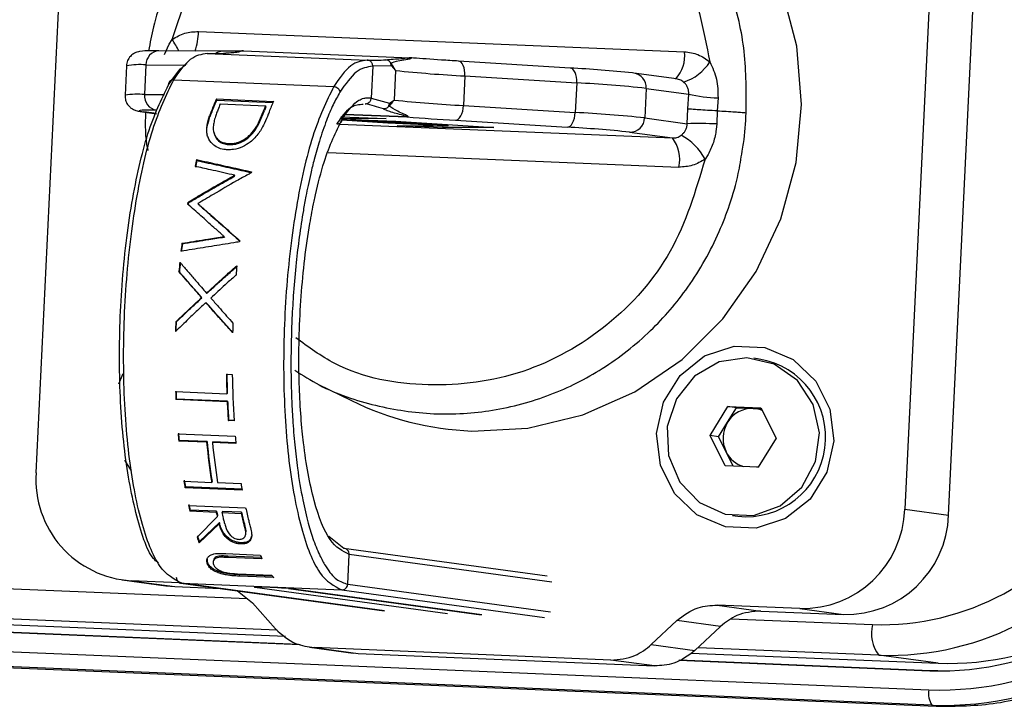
# Model space of a CAD drawing. Header units: millimetres. Extents: x 9 to 583, y 10 to 410.
# Tile 22 of 107: x 227.56 to 234.2, y 82.76 to 87.39. Entities that reach past the tile are written whole.
import ezdxf

# ---------------------------------------------------------------- set-up
doc = ezdxf.new("R2010")
doc.units = ezdxf.units.MM

msp = doc.modelspace()

# ---------------------------------------------------------------- linework, layer by layer
at = {"color": 7, "linetype": 'Continuous', "lineweight": 25}
for p, q in [((227.6661, 84.3352), (227.9399, 90.0069)), ((233.7984, 89.7626), (233.5246, 84.0909)), ((233.8193, 84.0508), (234.0912, 89.6848)), ((228.5631, 87.2284), (228.5834, 87.259)), ((228.7621, 87.3127), (232.0383, 87.1761)), ((228.9247, 87.1794), (228.4944, 87.1821)), ((228.8202, 87.1651), (229.8994, 87.1201)), ((229.0409, 87.1812), (229.0395, 87.181)), ((229.0646, 87.1825), (230.1854, 87.1358)), ((230.0246, 87.1217), (230.0366, 87.1232)), ((230.1679, 87.1331), (230.1529, 87.132)), ((228.2756, 87.082), (228.2659, 86.8823)), ((228.407, 87.0875), (228.3974, 86.8878)), ((229.9361, 87.0785), (229.9257, 86.8638)), ((230.0617, 87.0801), (229.9361, 87.0785)), ((230.0595, 87.0975), (230.0705, 87.0823)), ((230.0617, 87.0801), (230.0898, 87.0501)), ((230.5147, 87.1131), (230.5133, 87.1132)), ((231.2681, 87.0665), (230.5147, 87.1131)), ((231.2681, 87.0665), (231.2667, 87.0665)), ((230.0898, 87.0501), (230.0802, 86.8504)), ((230.558, 87.013), (230.5484, 86.8133)), ((230.558, 87.013), (231.3115, 86.9664)), ((231.6968, 87.0324), (231.6882, 87.0332)), ((231.9854, 86.9931), (231.6968, 87.0324)), ((228.594, 86.9869), (229.6732, 86.9419)), ((231.3115, 86.9664), (231.3018, 86.7666)), ((231.7797, 86.9293), (231.7701, 86.7296)), ((231.7797, 86.9293), (232.067, 86.8902)), ((228.882, 86.8578), (229.2674, 86.8417)), ((228.882, 86.8578), (228.8831, 86.8494)), ((229.9257, 86.8638), (230.0496, 86.8283)), ((232.0607, 86.7906), (232.067, 86.8902)), ((232.2647, 86.8653), (232.2597, 86.7774)), ((228.8831, 86.8494), (229.2638, 86.8336)), ((228.908, 86.8251), (229.2144, 86.8123)), ((229.2156, 86.8041), (229.2144, 86.8123)), ((230.0457, 86.811), (230.058, 86.8234)), ((230.0496, 86.8283), (230.0802, 86.8504)), ((230.5484, 86.8133), (231.3018, 86.7666)), ((232.0573, 86.6905), (232.0607, 86.7906)), ((228.3841, 86.7711), (228.4774, 86.7584)), ((228.3841, 86.7711), (228.3927, 86.7704)), ((228.8363, 86.7444), (228.8376, 86.7366)), ((229.2052, 86.7788), (229.2039, 86.7869)), ((229.7214, 86.7376), (230.0278, 86.7248)), ((230.0278, 86.7248), (229.7289, 86.7244)), ((230.167, 86.7364), (229.7496, 86.7538)), ((231.7701, 86.7296), (232.0573, 86.6905)), ((232.2597, 86.7774), (232.2562, 86.6893)), ((229.1507, 86.6591), (229.1492, 86.6665)), ((230.0371, 86.6947), (229.7287, 86.7145)), ((229.7297, 86.7213), (230.3435, 86.6819)), ((229.7852, 86.7201), (230.0916, 86.7073)), ((230.4456, 86.6777), (229.7852, 86.7201)), ((230.0374, 86.7016), (230.0371, 86.6947)), ((230.3435, 86.6819), (230.0371, 86.6947)), ((230.0916, 86.7073), (230.7521, 86.6649)), ((230.1009, 86.6772), (230.4456, 86.6777)), ((230.4073, 86.6644), (230.1009, 86.6772)), ((230.408, 86.6776), (230.4073, 86.6644)), ((230.7521, 86.6649), (230.4073, 86.6644)), ((230.446, 86.6845), (230.4456, 86.6777)), ((230.4941, 86.7137), (231.2475, 86.6671)), ((232.2562, 86.6893), (232.253, 86.6526)), ((231.6689, 86.6337), (231.9573, 86.5945)), ((228.9684, 86.5501), (228.9667, 86.5568)), ((232.1975, 86.4827), (232.1778, 86.452)), ((228.7485, 86.4485), (228.7503, 86.4424)), ((229.0069, 86.3374), (229.0049, 86.343)), ((228.7575, 86.1516), (228.7597, 86.1471)), ((228.9337, 85.9294), (228.9361, 85.9262)), ((228.6493, 85.8843), (228.6517, 85.8814)), ((228.6294, 85.6937), (228.6319, 85.6918)), ((228.8152, 85.5482), (228.8178, 85.5471)), ((228.7819, 85.5174), (228.7845, 85.5165)), ((228.8111, 85.4839), (228.8137, 85.4832)), ((232.5418, 85.1031), (232.5058, 85.108)), ((228.9495, 85.0012), (228.9891, 84.9996)), ((229.5661, 84.933), (229.7922, 84.8228)), ((228.6068, 84.8836), (228.9527, 84.8691)), ((228.9548, 84.8155), (228.6089, 84.8299)), ((228.9574, 84.8185), (228.6115, 84.8329)), ((228.9548, 84.8155), (228.9574, 84.8185)), ((232.2112, 84.5872), (232.3321, 84.7823)), ((232.3295, 84.6768), (232.3899, 84.7744)), ((232.3321, 84.7823), (232.5546, 84.773)), ((232.3899, 84.7744), (232.3321, 84.7823)), ((232.3899, 84.7744), (232.5012, 84.7697)), ((232.5012, 84.7697), (232.5574, 84.7674)), ((232.5546, 84.773), (232.6562, 84.5686)), ((229.0013, 84.6859), (228.9618, 84.6875)), ((229.001, 84.6897), (228.9644, 84.6912)), ((232.269, 84.5793), (232.3295, 84.6768)), ((228.6237, 84.5994), (229.0091, 84.5833)), ((228.6308, 84.5537), (228.6282, 84.5492)), ((228.816, 84.5414), (228.6282, 84.5492)), ((228.8185, 84.5459), (228.6308, 84.5537)), ((228.816, 84.5414), (228.8185, 84.5459)), ((229.0137, 84.5331), (228.8555, 84.5397)), ((229.0132, 84.5378), (228.8581, 84.5442)), ((232.3128, 84.3828), (232.2112, 84.5872)), ((232.269, 84.5793), (232.2112, 84.5872)), ((232.3199, 84.4771), (232.269, 84.5793)), ((232.6562, 84.5686), (232.5353, 84.3736)), ((232.3679, 84.3805), (232.3199, 84.4771)), ((232.5353, 84.3736), (232.3128, 84.3828)), ((228.6627, 84.2791), (228.8505, 84.2712)), ((228.89, 84.2696), (229.0481, 84.263)), ((229.0556, 84.2191), (228.6702, 84.2351)), ((229.0545, 84.2255), (228.6725, 84.2414)), ((228.6936, 84.1158), (229.079, 84.0997)), ((228.8805, 84.0689), (228.7026, 84.0763)), ((228.8826, 84.0761), (228.7047, 84.0835)), ((228.8805, 84.0689), (228.8826, 84.0761)), ((228.9221, 84.0745), (228.92, 84.0673)), ((228.92, 84.0673), (229.0485, 84.0619)), ((229.0506, 84.0691), (228.9221, 84.0745)), ((229.0485, 84.0619), (229.0506, 84.0691)), ((233.5246, 84.0909), (233.8193, 84.0508)), ((228.7517, 83.9017), (228.888, 84.0378)), ((232.3616, 84.0478), (232.3977, 84.0429)), ((228.9, 83.992), (228.7654, 83.8629)), ((228.902, 83.9996), (228.7671, 83.8713)), ((228.9, 83.992), (228.902, 83.9996)), ((229.0704, 83.9912), (229.0684, 83.9836)), ((229.7404, 83.8255), (229.6408, 83.9051)), ((229.0479, 83.8639), (229.0461, 83.8555)), ((231.1119, 83.6392), (229.7408, 83.8256)), ((228.9092, 83.7745), (228.9077, 83.7656)), ((228.9445, 83.7909), (229.1773, 83.7812)), ((228.9599, 83.7735), (228.9584, 83.7646)), ((229.1893, 83.7549), (228.9584, 83.7646)), ((229.185, 83.7641), (228.9599, 83.7735)), ((229.7674, 83.5842), (229.777, 83.784)), ((228.829, 83.7181), (228.8276, 83.7089)), ((228.2463, 83.6134), (228.5409, 83.5734)), ((228.6337, 83.5944), (228.3069, 83.6081)), ((228.3069, 83.6081), (228.6015, 83.568)), ((229.0244, 83.6548), (229.2554, 83.6452)), ((229.0372, 83.6482), (229.0361, 83.6386)), ((229.2689, 83.6289), (229.0361, 83.6386)), ((229.2604, 83.6389), (229.0372, 83.6482)), ((228.5409, 83.5734), (228.6015, 83.568)), ((228.6015, 83.568), (228.9096, 83.5551)), ((228.6424, 83.5915), (230.0122, 83.4052)), ((228.6477, 83.5909), (229.7269, 83.5459)), ((229.0242, 83.5396), (229.1251, 83.459)), ((229.3679, 83.5546), (230.6675, 83.3779)), ((229.3679, 83.5546), (229.3714, 83.5543)), ((220.3463, 83.4278), (233.6872, 82.8715)), ((229.2809, 83.2822), (229.1251, 83.459)), ((232.8164, 83.42), (232.2598, 83.4432)), ((232.2598, 83.4432), (232.5545, 83.4032)), ((232.5545, 83.4032), (233.111, 83.3799)), ((232.8164, 83.42), (233.111, 83.3799)), ((225.352, 83.3486), (229.4463, 83.1779)), ((225.3551, 83.3505), (229.4352, 83.1804)), ((225.4335, 83.3973), (229.3474, 83.2341)), ((231.9871, 83.3396), (231.8149, 83.1765)), ((232.2818, 83.2996), (231.9871, 83.3396)), ((233.7078, 82.7683), (220.3668, 83.3246)), ((220.3956, 83.3168), (233.7365, 82.7605)), ((232.1095, 83.1364), (232.2818, 83.2996)), ((229.5087, 83.1593), (229.8033, 83.1192)), ((231.5421, 83.0729), (229.5426, 83.1563)), ((229.5426, 83.1563), (229.8373, 83.1162)), ((231.8149, 83.1765), (232.1095, 83.1364)), ((229.8373, 83.1162), (231.8367, 83.0329)), ((231.8367, 83.0329), (231.5421, 83.0729)), ((232.0006, 83.0714), (233.6934, 83.0008)), ((232.0038, 83.0733), (233.7464, 83.0006)), ((232.0821, 83.12), (233.7488, 83.0505)), ((233.7488, 83.0505), (233.3489, 83.1049)), ((233.7464, 83.0006), (233.6934, 83.0008)), ((233.7464, 83.0006), (233.8196, 82.999)), ((233.7365, 82.7605), (233.7078, 82.7683))]:
    msp.add_line(p, q, dxfattribs=at)
at = {"color": 8, "linetype": 'Continuous', "lineweight": 25}
for p, q in [((228.5316, 87.1583), (228.5631, 87.2284)), ((228.407, 87.0875), (228.6753, 87.0858)), ((228.3974, 86.8878), (228.5312, 86.8869)), ((228.4776, 86.7588), (228.3927, 86.7704)), ((229.7498, 86.754), (230.1662, 86.7366)), ((229.7156, 86.688), (231.9573, 86.5945)), ((229.6356, 86.4967), (232.0007, 86.3981)), ((231.145, 83.5979), (229.777, 83.784)), ((225.702, 83.6289), (229.0893, 83.4876)), ((230.0157, 83.4049), (228.6477, 83.5909)), ((229.1401, 83.5639), (230.4397, 83.3872)), ((230.6709, 83.3776), (229.3714, 83.5543)), ((229.7269, 83.5459), (231.0949, 83.3599)), ((229.7674, 83.5842), (231.1354, 83.3982)), ((229.2921, 83.2741), (225.4813, 83.433)), ((232.3507, 83.3516), (233.306, 83.3118)), ((233.3489, 83.1049), (232.1299, 83.1558))]:
    msp.add_line(p, q, dxfattribs=at)
at = {"color": 7, "linetype": 'Continuous', "lineweight": 25, "flags": 128}
for points in [[(230.6034, 84.6176), (230.983, 84.6371), (231.3538, 84.7264), (231.7039, 84.8828), (232.022, 85.1011), (232.2979, 85.3744), (232.5228, 85.6938), (232.6894, 86.0491), (232.7923, 86.429), (232.8283, 86.821), (232.7962, 87.2128), (232.697, 87.5916), (232.5339, 87.9454), (232.3122, 88.2627), (232.0389, 88.5333), (231.7229, 88.7485), (231.3744, 88.9015), (231.0044, 88.9873), (230.625, 89.0031), (230.3564, 88.9715)], [(230.4941, 86.7137), (230.5038, 86.7156), (230.5134, 86.7212), (230.5224, 86.7304), (230.5305, 86.7428), (230.5374, 86.7579), (230.5428, 86.7751), (230.5465, 86.7938), (230.5484, 86.8133)], [(231.2475, 86.6671), (231.2572, 86.669), (231.2668, 86.6746), (231.2758, 86.6838), (231.2839, 86.6961), (231.2908, 86.7112), (231.2962, 86.7285), (231.2999, 86.7472), (231.3018, 86.7666)], [(228.6893, 86.1597), (228.6905, 86.1572), (228.6915, 86.1552)], [(228.6079, 85.3535), (228.6093, 85.3535), (228.6105, 85.3535)], [(233.0448, 84.5511), (232.9985, 84.3409), (232.8858, 84.159), (232.7202, 84.0274), (232.5217, 83.962), (232.3142, 83.9707), (232.1228, 84.0523), (231.9705, 84.1972), (231.8758, 84.3877), (231.85, 84.601), (231.8962, 84.8112), (232.0089, 84.9931), (232.1745, 85.1247), (232.3731, 85.1901), (232.5805, 85.1814), (232.772, 85.0997), (232.9242, 84.9549), (233.019, 84.7644), (233.0448, 84.5511)], [(232.4595, 85.1121), (232.2715, 85.0838), (232.1055, 84.9872), (231.9837, 84.8353), (231.9228, 84.6486), (231.9308, 84.4524), (232.0068, 84.2731), (232.1404, 84.135), (232.3136, 84.0567), (232.5031, 84.0488), (232.6832, 84.1124), (232.8295, 84.2388), (232.9225, 84.411), (232.9494, 84.6058), (232.9067, 84.7968), (232.8001, 84.9582), (232.644, 85.0683), (232.4595, 85.1121)], [(228.224, 84.9358), (228.2346, 84.9639), (228.2535, 85.006)], [(228.9527, 84.8691), (228.9542, 84.8706), (228.9553, 84.8718)], [(228.6089, 84.8299), (228.6103, 84.8316), (228.6115, 84.8329)], [(228.9618, 84.6875), (228.9632, 84.6896), (228.9644, 84.6912)], [(228.8555, 84.5397), (228.857, 84.5422), (228.8581, 84.5442)], [(228.3091, 84.3496), (228.3089, 84.3499), (228.2639, 84.4207)], [(232.5269, 84.3739), (232.5321, 84.375), (232.537, 84.3762)], [(228.8505, 84.2712), (228.8518, 84.2746), (228.8528, 84.2773)], [(228.6702, 84.2351), (228.6714, 84.2387), (228.6725, 84.2414)], [(228.7047, 84.0835), (228.7035, 84.0795), (228.7026, 84.0763)], [(228.888, 84.0378), (228.8892, 84.0419), (228.8901, 84.0451)], [(228.7654, 83.8629), (228.7664, 83.8676), (228.7671, 83.8713)]]:
    msp.add_lwpolyline(points, dxfattribs=at)
at = {"color": 8, "linetype": 'Continuous', "lineweight": 25, "flags": 128}
for points in [[(230.558, 87.013), (230.558, 87.0325), (230.5561, 87.0512), (230.5524, 87.0685), (230.5469, 87.0837), (230.54, 87.0962), (230.5319, 87.1054), (230.5229, 87.1112), (230.5147, 87.1131)], [(231.3115, 86.9664), (231.3115, 86.9858), (231.3095, 87.0046), (231.3058, 87.0219), (231.3004, 87.0371), (231.2935, 87.0495), (231.2853, 87.0588), (231.2763, 87.0645), (231.2681, 87.0665)], [(228.3813, 86.7811), (228.3681, 86.7799), (228.3614, 86.7781), (228.3632, 86.7759), (228.3737, 86.7733), (228.3927, 86.7704)], [(229.1401, 83.5639), (229.1368, 83.5652), (229.1516, 83.5656), (229.1673, 83.5653)], [(229.1401, 83.5639), (229.1477, 83.5644), (229.1495, 83.5647)]]:
    msp.add_lwpolyline(points, dxfattribs=at)
at = {"color": 8, "linetype": 'Continuous', "lineweight": 25}
for centre, radius, start, end in [((227.899, 86.8044), 0.8216, 27.29822, 33.5909), ((228.226, 87.3371), 0.5367, 343.03953, 357.38925), ((228.5002, 87.0891), 0.0932, 93.56816, 181.00169), ((228.9248, 87.1002), 0.0792, 90.09081, 125.77695), ((231.8181, 87.1461), 0.2222, 316.75705, 7.7496), ((228.3622, 86.5848), 0.5046, 84.90216, 99.88562), ((231.6822, 86.9357), 0.0978, 356.21465, 81.37427), ((228.3526, 86.3851), 0.5046, 84.90216, 99.88562)]:
    msp.add_arc(centre, radius, start, end, dxfattribs=at)
at = {"color": 7, "linetype": 'Continuous', "lineweight": 25}
for centre, radius, start, end in [((228.8647, 88.5692), 1.4048, 268.1849, 273.28931), ((229.0651, 87.1797), 0.00282, 82.28117, 98.96931), ((229.9439, 88.5242), 1.4048, 268.18489, 273.28931), ((230.8572, 79.2138), 7.8634, 83.9339, 87.01449), ((231.9302, 87.2863), 0.3314, 288.0902, 327.40935), ((231.0131, 95.7382), 8.7371, 263.9339, 267.01449), ((230.8564, 78.2411), 8.7371, 83.9339, 87.01449), ((228.4925, 86.8773), 0.0956, 173.69678, 262.10382), ((230.4484, 86.1604), 1.7146, 156.00033, 160.0884), ((232.2967, 87.9163), 1.0515, 257.381, 268.25573), ((230.4407, 86.1559), 1.705, 156.00034, 160.0884), ((230.4754, 86.1655), 1.7005, 157.17976, 158.70219), ((230.7416, 86.1693), 1.6571, 157.16922, 158.11802), ((230.7343, 86.1647), 1.6479, 157.16925, 158.118), ((230.7371, 86.1852), 1.6097, 155.92849, 158.70664), ((229.5294, 85.3532), 1.5147, 71.55991, 76.4145), ((231.0035, 95.5385), 8.7371, 263.9339, 267.01449), ((228.4513, 85.3146), 1.4682, 88.90521, 92.73212), ((230.1674, 86.7394), 0.00304, 246.14975, 262.03749), ((231.6685, 106.073), 19.3948, 265.55972, 266.52825), ((230.8468, 78.0414), 8.7371, 83.9339, 87.01449), ((231.6711, 86.7327), 0.099, 268.71742, 358.17756), ((230.8379, 78.8144), 7.8634, 83.9339, 87.01449), ((232.1413, 84.2282), 2.4637, 87.32774, 91.95356), ((231.7703, 86.4502), 0.2362, 347.26358, 37.66149), ((231.8281, 86.2612), 0.3984, 28.62449, 61.89002), ((232.4101, 85.56), 3.7679, 166.36046, 167.06546), ((232.3915, 85.5589), 3.7468, 166.36046, 167.06546), ((233.0122, 85.4942), 3.9902, 167.37755, 167.47399), ((233.6774, 85.3038), 5.061, 170.26355, 170.39315), ((233.6503, 85.3044), 5.0313, 170.26353, 170.39317), ((234.694, 85.1577), 6.0882, 173.14568, 173.65652), ((234.6626, 85.1588), 6.0541, 173.14568, 173.65652), ((234.8884, 85.1649), 5.8958, 172.82448, 172.89999), ((235.007, 85.1247), 6.4029, 174.33481, 174.90231), ((234.9736, 85.1261), 6.3668, 174.33479, 174.90232), ((235.4063, 85.1074), 6.4169, 174.40539, 174.97212), ((235.3476, 85.0984), 6.7446, 177.83249, 178.38066), ((235.3125, 85.0999), 6.7068, 177.83249, 178.38066), ((235.7338, 85.0823), 6.7453, 177.76463, 178.31281), ((232.4556, 84.5749), 0.5352, 263.78386, 80.72864), ((235.1621, 85.0831), 6.2132, 180.75529, 181.97373), ((235.1301, 85.0846), 6.1784, 180.7553, 181.97373), ((234.9386, 85.0748), 5.95, 180.72426, 183.74768), ((234.5703, 85.0895), 5.9671, 181.97833, 182.4937), ((234.5397, 85.0911), 5.9339, 181.97835, 182.49369), ((234.6217, 85.0616), 5.6723, 182.48698, 183.78166), ((234.5927, 85.0632), 5.6406, 182.48699, 183.78166), ((230.6894, 86.6632), 2.0474, 244.0103, 267.59235), ((232.4947, 84.5765), 0.1933, 88.08164, 148.74404), ((232.4934, 84.5837), 0.1862, 68.12637, 87.60556), ((232.5048, 84.5683), 0.2062, 148.22926, 206.24409), ((233.5435, 85.0221), 4.9379, 184.91142, 185.49621), ((233.5209, 85.0243), 4.9127, 184.91162, 185.49612), ((232.9769, 84.9352), 4.1795, 185.4073, 189.14083), ((232.9562, 84.9375), 4.1561, 185.40731, 189.14083), ((233.0165, 84.9336), 4.1796, 185.40733, 189.1408), ((233.9264, 85.0058), 4.9354, 184.91133, 185.49641), ((232.4918, 84.5611), 0.1914, 206.03786, 253.51114), ((228.3471, 84.2894), 0.6825, 176.15402, 266.62181), ((232.0355, 84.8279), 3.4172, 189.24145, 189.9888), ((232.0191, 84.8309), 3.3981, 189.24146, 189.98879), ((232.4181, 84.8113), 3.4143, 189.24113, 189.98911), ((233.3642, 85.0505), 1.7397, 268.08164, 328.74404), ((231.1905, 84.6617), 2.5558, 192.33181, 193.23895), ((231.1796, 84.6658), 2.5425, 192.33205, 193.23885), ((231.1816, 84.6104), 2.364, 193.24053, 194.01708), ((231.1709, 84.6145), 2.3508, 193.24054, 194.01708), ((231.2128, 84.5768), 2.221, 193.21357, 195.28714), ((231.448, 84.6165), 2.4246, 192.30537, 194.40065), ((232.8319, 84.1129), 0.6931, 268.71742, 358.17756), ((231.2228, 84.5724), 2.2334, 193.21355, 195.28716), ((233.1266, 84.0728), 0.6931, 268.71742, 358.17756), ((233.4137, 85.0368), 1.933, 268.08164, 328.74404), ((233.76, 84.9878), 1.9881, 268.08164, 328.74404), ((233.8135, 84.9825), 1.933, 268.08164, 328.74404), ((230.0926, 84.3525), 1.4147, 198.58498, 200.24892), ((230.087, 84.3582), 1.4068, 198.58498, 200.24892), ((233.758, 84.9835), 2.1132, 268.08164, 328.74404), ((233.7818, 84.9768), 2.2098, 268.08164, 328.74404), ((230.026, 84.1554), 0.9276, 203.79481, 205.57791), ((229.5443, 83.8711), 0.3668, 218.02948, 221.33956), ((229.1066, 80.5488), 3.0171, 84.96648, 88.84834), ((233.5488, 83.2543), 0.2496, 166.69145, 216.78012), ((233.8161, 82.8435), 0.1319, 167.75493, 214.78242)]:
    msp.add_arc(centre, radius, start, end, dxfattribs=at)
for points, knots in [([(232.4538, 86.7649), (232.4551, 86.9029), (232.4578, 87.1789), (232.3713, 87.543), (232.2493, 87.8429), (232.1135, 88.0777), (231.9246, 88.3254), (231.667, 88.5673), (231.3241, 88.778), (230.9498, 88.9137), (230.5535, 88.9708), (230.1522, 88.947), (229.7634, 88.843), (229.3966, 88.6619), (229.0754, 88.4155), (228.7989, 88.1038), (228.6235, 87.8084), (228.5161, 87.5463), (228.4579, 87.3614), (228.4348, 87.2354), (228.4249, 87.1812)], [0, 0, 0, 0, 0.064927, 0.129854, 0.176065, 0.21939, 0.259823, 0.326194, 0.389675, 0.455032, 0.519528, 0.584024, 0.64938, 0.712863, 0.779233, 0.840919, 0.909085, 0.939776, 0.97409, 1, 1, 1, 1]), ([(228.5834, 87.259), (228.6537, 87.4729), (228.7942, 87.9005), (229.2579, 88.4039), (229.8431, 88.7232), (230.4979, 88.815), (231.1378, 88.6692), (231.6805, 88.3029), (232.0793, 87.7635), (232.1661, 87.3264), (232.2094, 87.1078)], [0, 0, 0, 0, 0.125077, 0.250103, 0.375071, 0.5, 0.624929, 0.749897, 0.874923, 1, 1, 1, 1]), ([(228.5834, 87.259), (228.6112, 87.2755), (228.6669, 87.3084), (228.7304, 87.3112), (228.7621, 87.3127)], [0, 0, 0, 0, 0.500066, 1, 1, 1, 1]), ([(228.4944, 87.1821), (228.4745, 87.1821), (228.4152, 87.1819), (228.3878, 87.1821), (228.3506, 87.1755), (228.3284, 87.1668), (228.3054, 87.151), (228.2858, 87.1248), (228.2749, 87.0987), (228.2766, 87.0834), (228.277, 87.0803)], [0, 0, 0, 0, 0.2241197, 0.6683989, 0.7514334, 0.7998827, 0.8531522, 0.9154963, 0.9828985, 1, 1, 1, 1]), ([(228.5941, 86.986), (228.6319, 87.0409), (228.7064, 87.1493), (228.7827, 87.1605), (228.8203, 87.166)], [0, 0, 0, 0, 0.507127, 1, 1, 1, 1]), ([(229.0395, 87.181), (229.0391, 87.181), (229.0339, 87.1806), (228.9983, 87.1792), (228.9486, 87.1793), (228.9247, 87.1794)], [0, 0, 0, 0, 0.044094, 0.540633, 1, 1, 1, 1]), ([(229.0536, 87.1821), (229.0477, 87.1801), (229.0368, 87.1766), (229.0234, 87.1719), (228.993, 87.1684), (228.9612, 87.1673), (228.9453, 87.1667)], [0, 0, 0, 0, 0.255872, 0.477545, 0.739805, 1, 1, 1, 1]), ([(229.0186, 87.1719), (229.0191, 87.1721), (229.024, 87.1741), (229.0288, 87.1769), (229.0364, 87.1793), (229.038, 87.1798)], [0, 0, 0, 0, 0.085137, 0.813567, 1, 1, 1, 1]), ([(229.038, 87.1798), (229.0397, 87.1803), (229.042, 87.1809), (229.045, 87.1814), (229.0459, 87.1816)], [0, 0, 0, 0, 0.711851, 1, 1, 1, 1]), ([(229.0459, 87.1816), (229.0474, 87.1818), (229.0495, 87.1821), (229.054, 87.1825), (229.0588, 87.1827), (229.0628, 87.1826), (229.0654, 87.1825)], [0, 0, 0, 0, 0.393568, 0.538038, 0.691074, 1, 1, 1, 1]), ([(229.0594, 87.1826), (229.0593, 87.1826), (229.0587, 87.1826), (229.0572, 87.1825), (229.0549, 87.1824), (229.0541, 87.1822), (229.0536, 87.1821)], [0, 0, 0, 0, 0.028239, 0.151836, 0.391216, 1, 1, 1, 1]), ([(229.0646, 87.1825), (229.0633, 87.1825), (229.0615, 87.1826), (229.0599, 87.1826), (229.0594, 87.1826)], [0, 0, 0, 0, 0.733826, 1, 1, 1, 1]), ([(230.0585, 87.0975), (230.0564, 87.1015), (230.0518, 87.11), (230.0396, 87.1192), (230.0296, 87.1209), (230.0246, 87.1217)], [0, 0, 0, 0, 0.301392, 0.650696, 1, 1, 1, 1]), ([(230.0366, 87.1232), (230.0522, 87.1246), (230.0779, 87.127), (230.121, 87.1299), (230.138, 87.131)], [0, 0, 0, 0, 0.605398, 1, 1, 1, 1]), ([(230.1863, 87.1358), (230.1891, 87.1348), (230.212, 87.1273), (230.0905, 87.1133), (230.0703, 87.103), (230.0595, 87.0975)], [0, 0, 0, 0, 0.062603, 0.500258, 1, 1, 1, 1]), ([(230.138, 87.131), (230.139, 87.131), (230.1439, 87.1314), (230.1489, 87.1317), (230.1529, 87.132)], [0, 0, 0, 0, 0.193191, 1, 1, 1, 1]), ([(230.1679, 87.1331), (230.1683, 87.1331), (230.1702, 87.1332), (230.1757, 87.1335), (230.1795, 87.1339), (230.1821, 87.1342)], [0, 0, 0, 0, 0.0678695, 0.3665306, 1, 1, 1, 1]), ([(230.1854, 87.1358), (230.1852, 87.1352), (230.185, 87.1347), (230.1821, 87.1342), (230.1821, 87.1342)], [0, 0, 0, 0, 0.998532, 1, 1, 1, 1]), ([(230.5147, 87.1131), (230.4763, 87.1156), (230.3644, 87.1227), (230.2491, 87.1306), (230.1963, 87.1352), (230.1888, 87.1358)], [0, 0, 0, 0, 0.310053, 0.902224, 1, 1, 1, 1]), ([(232.0383, 87.1761), (232.0697, 87.172), (232.1325, 87.1639), (232.1838, 87.1265), (232.2094, 87.1078)], [0, 0, 0, 0, 0.499934, 1, 1, 1, 1]), ([(228.5586, 86.9524), (228.5949, 87.0047), (228.6315, 87.0575), (228.6713, 87.0887), (228.6766, 87.093), (228.6816, 87.0955), (228.6842, 87.0967)], [0, 0, 0, 0, 0.875381, 0.882466, 0.938456, 1, 1, 1, 1]), ([(229.8994, 87.1201), (229.8621, 87.1148), (229.7858, 87.1039), (229.7112, 86.9966), (229.6732, 86.9419)], [0, 0, 0, 0, 0.490168, 1, 1, 1, 1]), ([(229.9361, 87.0785), (229.8988, 87.0729), (229.8242, 87.0616), (229.7513, 86.9566), (229.7149, 86.9042)], [0, 0, 0, 0, 0.500003, 1, 1, 1, 1]), ([(229.9361, 87.0785), (229.936, 87.0818), (229.9359, 87.0882), (229.933, 87.097), (229.9287, 87.1045), (229.9218, 87.1121), (229.9119, 87.1184), (229.9034, 87.1195), (229.8994, 87.1201)], [0, 0, 0, 0, 0.156931, 0.304807, 0.443619, 0.573362, 0.804657, 1, 1, 1, 1]), ([(230.0617, 87.0801), (230.0614, 87.0854), (230.061, 87.0914), (230.0588, 87.0969), (230.0585, 87.0975)], [0, 0, 0, 0, 0.877598, 1, 1, 1, 1]), ([(230.0898, 87.0501), (230.0838, 87.0607), (230.0777, 87.0716), (230.0706, 87.0821), (230.0705, 87.0823)], [0, 0, 0, 0, 0.9791382, 1, 1, 1, 1]), ([(232.2094, 87.1078), (232.2272, 87.0696), (232.2627, 86.9931), (232.264, 86.9079), (232.2647, 86.8653)], [0, 0, 0, 0, 0.499634, 1, 1, 1, 1]), ([(232.0331, 86.9713), (232.0246, 86.9776), (232.0078, 86.9899), (231.9869, 86.9926), (231.9766, 86.9939)], [0, 0, 0, 0, 0.507679, 1, 1, 1, 1]), ([(228.4915, 83.728), (228.4828, 83.7341), (228.4251, 83.7748), (228.34, 84.0293), (228.2552, 84.4645), (228.2317, 84.8404), (228.2263, 85.2183), (228.2381, 85.6112), (228.2937, 86.076), (228.36, 86.4062), (228.4381, 86.7041), (228.5104, 86.8531), (228.5586, 86.9524)], [0, 0, 0, 0, 0.0247243, 0.1639722, 0.3032202, 0.4424681, 0.4466942, 0.5817725, 0.7210205, 0.7908863, 0.8607521, 1, 1, 1, 1]), ([(228.5941, 86.9863), (228.589, 86.9859), (228.5792, 86.9851), (228.5674, 86.9776), (228.5598, 86.9663), (228.5594, 86.9571), (228.5591, 86.9523)], [0, 0, 0, 0, 0.257481, 0.500425, 0.742891, 1, 1, 1, 1]), ([(229.6732, 86.9419), (229.6783, 86.9411), (229.6885, 86.9396), (229.702, 86.9307), (229.7119, 86.9184), (229.7139, 86.9089), (229.7149, 86.9042)], [0, 0, 0, 0, 0.250019, 0.500005, 0.749988, 1, 1, 1, 1]), ([(232.067, 86.8902), (232.0672, 86.8978), (232.0675, 86.913), (232.0605, 86.9352), (232.049, 86.9554), (232.0384, 86.966), (232.0331, 86.9713)], [0, 0, 0, 0, 0.249862, 0.499978, 0.750155, 1, 1, 1, 1]), ([(228.2673, 86.8806), (228.2673, 86.8701), (228.2674, 86.8489), (228.2812, 86.8218), (228.2984, 86.802), (228.3154, 86.79), (228.3295, 86.7833), (228.3425, 86.7788), (228.3592, 86.7747), (228.3738, 86.7726), (228.3841, 86.7711)], [0, 0, 0, 0, 0.097449, 0.195714, 0.278912, 0.352477, 0.420456, 0.501621, 0.645702, 1, 1, 1, 1]), ([(229.7149, 86.9042), (229.6995, 86.8766), (229.6684, 86.8207), (229.6219, 86.7101), (229.579, 86.5859), (229.544, 86.4628), (229.519, 86.3608), (229.5006, 86.2777), (229.484, 86.195), (229.4634, 86.0808), (229.4406, 85.9319), (229.4183, 85.7467), (229.402, 85.5628), (229.3897, 85.3582), (229.3842, 85.1642), (229.3846, 85.0003), (229.3873, 84.884), (229.3909, 84.7911), (229.3976, 84.669), (229.4092, 84.5248), (229.4308, 84.3401), (229.4608, 84.1603), (229.4986, 84.0002), (229.5385, 83.8724), (229.579, 83.7741), (229.6303, 83.6823), (229.6916, 83.6086), (229.7421, 83.5924), (229.7674, 83.5842)], [0, 0, 0, 0, 0.039108, 0.079317, 0.125007, 0.161549, 0.187525, 0.208532, 0.226724, 0.250053, 0.292283, 0.331155, 0.37506, 0.41291, 0.4636, 0.500063, 0.519884, 0.540729, 0.56259, 0.603511, 0.642723, 0.700699, 0.750068, 0.791248, 0.837499, 0.875074, 0.937536, 1, 1, 1, 1]), ([(229.7305, 86.7236), (229.7627, 86.7689), (229.8051, 86.8288), (229.8545, 86.8552), (229.8792, 86.8643), (229.8984, 86.8661), (229.9146, 86.8651), (229.9227, 86.8642), (229.9257, 86.8638)], [0, 0, 0, 0, 0.499418, 0.659537, 0.749734, 0.874818, 0.953385, 1, 1, 1, 1]), ([(229.8852, 86.8255), (229.8894, 86.8257), (229.8982, 86.8262), (229.9087, 86.8319), (229.9162, 86.839), (229.9211, 86.8461), (229.9246, 86.8545), (229.9253, 86.8607), (229.9257, 86.8638)], [0, 0, 0, 0, 0.20384, 0.43797, 0.567012, 0.7037, 0.848031, 1, 1, 1, 1]), ([(229.6951, 86.6892), (229.7267, 86.7348), (229.7852, 86.819), (229.8446, 86.8212), (229.872, 86.8222)], [0, 0, 0, 0, 0.540627, 1, 1, 1, 1]), ([(230.0447, 86.8112), (230.0422, 86.8075), (230.0368, 86.7994), (230.0237, 86.7913), (230.0136, 86.7905), (230.0085, 86.7901)], [0, 0, 0, 0, 0.301392, 0.650696, 1, 1, 1, 1]), ([(230.168, 86.7383), (230.1511, 86.7433), (230.1196, 86.7527), (230.0675, 86.7663), (230.0308, 86.7788), (230.016, 86.7863), (230.0085, 86.7901)], [0, 0, 0, 0, 0.255872, 0.477545, 0.739805, 1, 1, 1, 1]), ([(230.0447, 86.8112), (230.045, 86.8119), (230.0478, 86.8171), (230.0487, 86.8231), (230.0496, 86.8283)], [0, 0, 0, 0, 0.1224025, 1, 1, 1, 1]), ([(230.1719, 86.7422), (230.1706, 86.7429), (230.1639, 86.7472), (230.1398, 86.7581), (230.0857, 86.7822), (230.0619, 86.7993), (230.0457, 86.811)], [0, 0, 0, 0, 0.030665, 0.167575, 0.431859, 1, 1, 1, 1]), ([(230.058, 86.8234), (230.0581, 86.8236), (230.0661, 86.8323), (230.0732, 86.8414), (230.0802, 86.8504)], [0, 0, 0, 0, 0.020862, 1, 1, 1, 1]), ([(232.2597, 86.7774), (232.2372, 86.7786), (232.1925, 86.7809), (232.1364, 86.7842), (232.0873, 86.7877), (232.0706, 86.7895), (232.0607, 86.7906)], [0, 0, 0, 0, 0.252527, 0.500125, 0.702172, 1, 1, 1, 1]), ([(228.4041, 86.7684), (228.4013, 86.6846), (228.3983, 86.5973), (228.4195, 86.5138), (228.4204, 86.5104)], [0, 0, 0, 0, 0.958888, 1, 1, 1, 1]), ([(228.9552, 86.515), (228.9476, 86.5156), (228.9244, 86.5173), (228.8879, 86.5285), (228.849, 86.5564), (228.8253, 86.5924), (228.8148, 86.6353), (228.8174, 86.6855), (228.8292, 86.7224), (228.8363, 86.7444)], [0, 0, 0, 0, 0.057648, 0.174194, 0.298814, 0.476747, 0.587918, 0.754888, 1, 1, 1, 1]), ([(228.8214, 86.6131), (228.8205, 86.6165), (228.8153, 86.6352), (228.8197, 86.6782), (228.8309, 86.7148), (228.8376, 86.7366)], [0, 0, 0, 0, 0.08026, 0.452054, 1, 1, 1, 1]), ([(228.891, 86.7832), (228.8892, 86.7784), (228.8836, 86.7638), (228.8748, 86.7378), (228.8648, 86.7045), (228.8618, 86.6807), (228.8602, 86.6687)], [0, 0, 0, 0, 0.13435, 0.403081, 0.700805, 1, 1, 1, 1]), ([(229.1492, 86.6665), (229.1522, 86.6717), (229.1673, 86.6979), (229.1845, 86.7391), (229.1981, 86.7726), (229.2039, 86.7869)], [0, 0, 0, 0, 0.125044, 0.626079, 1, 1, 1, 1]), ([(229.1507, 86.6591), (229.1537, 86.6643), (229.1688, 86.6905), (229.1859, 86.7315), (229.1994, 86.7647), (229.2052, 86.7788)], [0, 0, 0, 0, 0.125746, 0.629602, 1, 1, 1, 1]), ([(229.2373, 86.7697), (229.2354, 86.7649), (229.2258, 86.7407), (229.2097, 86.6989), (229.1882, 86.6603), (229.1785, 86.643)], [0, 0, 0, 0, 0.120874, 0.604736, 1, 1, 1, 1]), ([(229.777, 83.784), (229.7327, 83.8067), (229.6441, 83.8523), (229.5361, 84.1277), (229.4825, 84.4147), (229.45, 84.7133), (229.432, 85.0396), (229.4462, 85.5308), (229.4928, 85.9202), (229.5335, 86.1344), (229.5643, 86.2763), (229.6213, 86.4986), (229.6879, 86.6357), (229.7305, 86.7236)], [0, 0, 0, 0, 0.124912, 0.249824, 0.374736, 0.396352, 0.499896, 0.624808, 0.74972, 0.792022, 0.804967, 0.875088, 1, 1, 1, 1]), ([(229.6951, 86.6897), (229.7001, 86.6901), (229.7099, 86.6908), (229.7217, 86.6983), (229.7294, 86.7096), (229.7298, 86.7188), (229.73, 86.7236)], [0, 0, 0, 0, 0.257481, 0.500425, 0.742891, 1, 1, 1, 1]), ([(230.1662, 86.7366), (230.1672, 86.7366), (230.1685, 86.7366), (230.1695, 86.7367), (230.1697, 86.7368)], [0, 0, 0, 0, 0.733826, 1, 1, 1, 1]), ([(230.167, 86.7364), (230.1689, 86.7364), (230.1718, 86.7364), (230.1745, 86.7369), (230.1763, 86.7376), (230.1759, 86.7383), (230.1756, 86.7388)], [0, 0, 0, 0, 0.314183, 0.460373, 0.585512, 1, 1, 1, 1]), ([(230.1697, 86.7368), (230.1698, 86.7368), (230.1701, 86.7368), (230.1707, 86.737), (230.1705, 86.7375), (230.1691, 86.738), (230.168, 86.7383)], [0, 0, 0, 0, 0.028239, 0.151836, 0.391216, 1, 1, 1, 1]), ([(230.1719, 86.7422), (230.173, 86.7413), (230.1746, 86.7401), (230.1754, 86.7391), (230.1756, 86.7388)], [0, 0, 0, 0, 0.738976, 1, 1, 1, 1]), ([(232.2597, 86.7774), (232.2802, 86.7764), (232.322, 86.7744), (232.3759, 86.7711), (232.4244, 86.7678), (232.4429, 86.766), (232.4538, 86.7649)], [0, 0, 0, 0, 0.24422, 0.500122, 0.705367, 1, 1, 1, 1]), ([(228.8602, 86.6687), (228.8602, 86.6633), (228.8602, 86.6396), (228.8705, 86.6056), (228.9007, 86.5743), (228.9329, 86.5599), (228.9569, 86.5577), (228.9667, 86.5568)], [0, 0, 0, 0, 0.106534, 0.46948, 0.665193, 0.862367, 1, 1, 1, 1]), ([(228.9667, 86.5568), (228.9746, 86.5568), (228.9962, 86.5567), (229.0325, 86.5649), (229.0759, 86.5862), (229.1182, 86.6211), (229.1383, 86.6506), (229.1492, 86.6665)], [0, 0, 0, 0, 0.098834, 0.273115, 0.446018, 0.701235, 1, 1, 1, 1]), ([(228.9684, 86.5501), (228.9763, 86.55), (228.9979, 86.5499), (229.0343, 86.5581), (229.0779, 86.5794), (229.12, 86.6142), (229.1399, 86.6434), (229.1507, 86.6591)], [0, 0, 0, 0, 0.099128, 0.274699, 0.448757, 0.704175, 1, 1, 1, 1]), ([(232.0158, 86.6126), (232.0216, 86.6174), (232.0284, 86.6231), (232.0384, 86.6347), (232.0471, 86.6474), (232.0556, 86.6676), (232.0568, 86.6829), (232.0573, 86.6905)], [0, 0, 0, 0, 0.249783, 0.296784, 0.500153, 0.750203, 1, 1, 1, 1]), ([(228.8675, 86.6297), (228.8703, 86.6169), (228.8753, 86.5941), (228.9025, 86.5676), (228.9345, 86.5531), (228.9586, 86.551), (228.9684, 86.5501)], [0, 0, 0, 0, 0.322841, 0.572868, 0.824745, 1, 1, 1, 1]), ([(229.1785, 86.643), (229.1749, 86.6377), (229.157, 86.6111), (229.1201, 86.5712), (229.0591, 86.533), (229.0038, 86.5155), (228.9693, 86.5152), (228.9552, 86.515)], [0, 0, 0, 0, 0.082963, 0.419074, 0.634429, 0.851459, 1, 1, 1, 1]), ([(231.9573, 86.5945), (231.9677, 86.595), (231.9888, 86.5959), (232.0067, 86.607), (232.0158, 86.6126)], [0, 0, 0, 0, 0.492321, 1, 1, 1, 1]), ([(232.253, 86.6526), (232.2479, 86.6228), (232.2378, 86.5633), (232.2109, 86.5096), (232.1975, 86.4827)], [0, 0, 0, 0, 0.500118, 1, 1, 1, 1]), ([(229.411, 85.0284), (229.4651, 84.9935), (229.6334, 84.8848), (229.9523, 84.7806), (230.348, 84.7204), (230.7487, 84.7452), (231.1344, 84.8493), (231.4964, 85.0312), (231.811, 85.2785), (232.0795, 85.5913), (232.2473, 85.8877), (232.348, 86.1507), (232.4006, 86.3323), (232.42, 86.4545), (232.4279, 86.5048)], [0, 0, 0, 0, 0.048487, 0.150708, 0.25158, 0.352454, 0.454672, 0.55396, 0.657765, 0.754243, 0.860856, 0.908858, 0.962526, 1, 1, 1, 1]), ([(229.0049, 86.343), (228.9988, 86.3444), (228.9686, 86.3513), (228.9142, 86.3636), (228.8312, 86.3824), (228.7724, 86.3956), (228.7378, 86.4034)], [0, 0, 0, 0, 0.067901, 0.339504, 0.611107, 1, 1, 1, 1]), ([(228.7485, 86.4485), (228.7545, 86.4472), (228.7847, 86.4406), (228.8614, 86.4237), (228.9787, 86.3976), (229.0718, 86.3767), (229.1184, 86.3662)], [0, 0, 0, 0, 0.048974, 0.244871, 0.622433, 1, 1, 1, 1]), ([(228.7503, 86.4424), (228.7567, 86.441), (228.7886, 86.4341), (228.8662, 86.417), (228.9821, 86.3914), (229.0726, 86.3711), (229.1173, 86.3611)], [0, 0, 0, 0, 0.052197, 0.260983, 0.634671, 1, 1, 1, 1]), ([(232.1778, 86.452), (232.1504, 86.4355), (232.0957, 86.4024), (232.0324, 86.3996), (232.0007, 86.3981)], [0, 0, 0, 0, 0.500066, 1, 1, 1, 1]), ([(228.6893, 86.1597), (228.695, 86.1632), (228.7234, 86.1805), (228.79, 86.2204), (228.8893, 86.2785), (228.9664, 86.3215), (229.0049, 86.343)], [0, 0, 0, 0, 0.054655, 0.273282, 0.636495, 1, 1, 1, 1]), ([(228.6915, 86.1552), (228.6975, 86.1589), (228.7275, 86.1771), (228.7948, 86.2171), (228.8938, 86.2746), (228.9692, 86.3165), (229.0069, 86.3374)], [0, 0, 0, 0, 0.057708, 0.288551, 0.64414, 1, 1, 1, 1]), ([(229.117, 86.3596), (229.1104, 86.356), (229.0905, 86.3451), (229.0574, 86.3268), (228.9781, 86.2824), (228.8779, 86.2245), (228.7917, 86.1723), (228.7575, 86.1516)], [0, 0, 0, 0, 0.054788, 0.164366, 0.273944, 0.712334, 1, 1, 1, 1]), ([(228.9337, 85.9294), (228.9292, 85.9335), (228.9064, 85.954), (228.8536, 86.0012), (228.7758, 86.0705), (228.7168, 86.1225), (228.6873, 86.1484)], [0, 0, 0, 0, 0.05481, 0.27406, 0.636886, 1, 1, 1, 1]), ([(228.7575, 86.1516), (228.762, 86.1477), (228.7842, 86.1282), (228.8417, 86.0775), (228.9307, 85.9984), (229.0028, 85.9337), (229.0388, 85.9013)], [0, 0, 0, 0, 0.048076, 0.240388, 0.619979, 1, 1, 1, 1]), ([(228.7597, 86.1471), (228.7645, 86.143), (228.7885, 86.122), (228.847, 86.0708), (228.9358, 85.9924), (229.006, 85.9296), (229.0412, 85.8982)], [0, 0, 0, 0, 0.051892, 0.259469, 0.629537, 1, 1, 1, 1]), ([(228.6493, 85.8843), (228.6558, 85.8853), (228.688, 85.8905), (228.746, 85.8997), (228.8344, 85.9138), (228.897, 85.9236), (228.9337, 85.9294)], [0, 0, 0, 0, 0.06804, 0.340199, 0.612359, 1, 1, 1, 1]), ([(228.6517, 85.8814), (228.6584, 85.8824), (228.6916, 85.8877), (228.7515, 85.8972), (228.8397, 85.9111), (228.9012, 85.9207), (228.9361, 85.9262)], [0, 0, 0, 0, 0.070225, 0.351123, 0.632021, 1, 1, 1, 1]), ([(229.0378, 85.8936), (229.0314, 85.8926), (228.9991, 85.8874), (228.9172, 85.8744), (228.792, 85.8544), (228.6927, 85.8384), (228.6431, 85.8304)], [0, 0, 0, 0, 0.048962, 0.244811, 0.622403, 1, 1, 1, 1]), ([(228.6353, 85.7568), (228.6394, 85.752), (228.6599, 85.7281), (228.6971, 85.6848), (228.7528, 85.6201), (228.7924, 85.5744), (228.8152, 85.5482)], [0, 0, 0, 0, 0.0694715, 0.3473742, 0.6252769, 1, 1, 1, 1]), ([(228.8152, 85.5482), (228.82, 85.5527), (228.8444, 85.5751), (228.8906, 85.6173), (228.9539, 85.6744), (228.998, 85.7134), (229.02, 85.7329)], [0, 0, 0, 0, 0.0723057, 0.3615453, 0.6806753, 1, 1, 1, 1]), ([(228.8178, 85.5471), (228.8228, 85.5517), (228.8482, 85.575), (228.8949, 85.6174), (228.9581, 85.674), (229.001, 85.7118), (229.0225, 85.7308)], [0, 0, 0, 0, 0.075445, 0.377246, 0.688533, 1, 1, 1, 1]), ([(228.7819, 85.5174), (228.7776, 85.5223), (228.7564, 85.5467), (228.7202, 85.5883), (228.6736, 85.6422), (228.6441, 85.6765), (228.6294, 85.6937)], [0, 0, 0, 0, 0.082561, 0.412826, 0.706355, 1, 1, 1, 1]), ([(228.7845, 85.5165), (228.7801, 85.5215), (228.7581, 85.5466), (228.7275, 85.5817), (228.681, 85.6351), (228.6521, 85.6684), (228.6319, 85.6918)], [0, 0, 0, 0, 0.08541, 0.427071, 0.597893, 1, 1, 1, 1]), ([(229.0141, 85.6697), (229.0092, 85.6653), (228.9844, 85.6431), (228.9436, 85.6062), (228.892, 85.559), (228.8602, 85.5296), (228.8443, 85.5148)], [0, 0, 0, 0, 0.086599, 0.433015, 0.71646, 1, 1, 1, 1]), ([(228.8111, 85.4839), (228.8063, 85.4794), (228.7822, 85.4569), (228.739, 85.4163), (228.6752, 85.3558), (228.6311, 85.3134), (228.6057, 85.289)], [0, 0, 0, 0, 0.069493, 0.34748, 0.625467, 1, 1, 1, 1]), ([(228.6079, 85.3535), (228.6126, 85.358), (228.6362, 85.3806), (228.677, 85.4193), (228.7303, 85.4694), (228.7647, 85.5014), (228.7819, 85.5174)], [0, 0, 0, 0, 0.082561, 0.412826, 0.706355, 1, 1, 1, 1]), ([(228.6105, 85.3535), (228.6154, 85.3582), (228.6399, 85.3814), (228.6744, 85.4139), (228.7274, 85.4636), (228.7609, 85.4947), (228.7845, 85.5165)], [0, 0, 0, 0, 0.08541, 0.427071, 0.597893, 1, 1, 1, 1]), ([(228.9914, 85.2809), (228.987, 85.2858), (228.9649, 85.3103), (228.9237, 85.3564), (228.8679, 85.4192), (228.83, 85.4624), (228.8111, 85.4839)], [0, 0, 0, 0, 0.072329, 0.36166, 0.680733, 1, 1, 1, 1]), ([(228.994, 85.2813), (228.9894, 85.2863), (228.9664, 85.3118), (228.9247, 85.3581), (228.8691, 85.4204), (228.8322, 85.4623), (228.8137, 85.4832)], [0, 0, 0, 0, 0.0754657, 0.377348, 0.6885844, 1, 1, 1, 1]), ([(228.8443, 85.5148), (228.8485, 85.51), (228.8698, 85.4856), (228.9053, 85.4451), (228.9508, 85.3935), (228.9793, 85.3615), (228.9936, 85.3454)], [0, 0, 0, 0, 0.086599, 0.433015, 0.71646, 1, 1, 1, 1]), ([(228.9389, 83.9907), (228.9377, 83.9951), (228.9342, 84.0083), (228.9279, 84.0335), (228.9229, 84.055), (228.92, 84.0673)], [0, 0, 0, 0, 0.177551, 0.532669, 1, 1, 1, 1]), ([(229.0995, 84.0135), (229.1009, 84.0082), (229.105, 83.9922), (229.1129, 83.9618), (229.1171, 83.9379), (229.1196, 83.9239)], [0, 0, 0, 0, 0.169765, 0.509337, 1, 1, 1, 1]), ([(229.0461, 83.8555), (229.0382, 83.8562), (229.0222, 83.8575), (228.9958, 83.8658), (228.9659, 83.8815), (228.9263, 83.9184), (228.9099, 83.9577), (228.9013, 83.9875), (228.9, 83.992)], [0, 0, 0, 0, 0.089113, 0.178763, 0.302629, 0.488897, 0.922313, 1, 1, 1, 1]), ([(229.0479, 83.8639), (229.0399, 83.8645), (229.024, 83.8659), (228.9976, 83.8741), (228.9677, 83.8897), (228.9284, 83.9263), (228.9119, 83.9654), (228.9033, 83.995), (228.902, 83.9996)], [0, 0, 0, 0, 0.089472, 0.179482, 0.303675, 0.489616, 0.919379, 1, 1, 1, 1]), ([(228.9389, 83.9907), (228.9404, 83.9856), (228.9478, 83.9597), (228.9587, 83.9292), (228.9879, 83.9031), (229.0046, 83.8937), (229.0212, 83.8882), (229.0308, 83.8873), (229.0352, 83.8869)], [0, 0, 0, 0, 0.122741, 0.617277, 0.734063, 0.851618, 0.931822, 1, 1, 1, 1]), ([(229.0352, 83.8869), (229.0401, 83.887), (229.0497, 83.8872), (229.0628, 83.8924), (229.075, 83.9031), (229.0842, 83.9326), (229.075, 83.9621), (229.0684, 83.9836)], [0, 0, 0, 0, 0.080864, 0.159065, 0.283098, 0.476527, 1, 1, 1, 1]), ([(229.0792, 83.9241), (229.08, 83.9259), (229.0878, 83.9452), (229.0787, 83.9693), (229.0704, 83.9912)], [0, 0, 0, 0, 0.092677, 1, 1, 1, 1]), ([(229.1196, 83.9239), (229.1198, 83.9192), (229.1204, 83.9017), (229.113, 83.8802), (229.0935, 83.8635), (229.0725, 83.8558), (229.0551, 83.8556), (229.0461, 83.8555)], [0, 0, 0, 0, 0.136856, 0.509136, 0.687206, 0.839389, 1, 1, 1, 1]), ([(229.1178, 83.9081), (229.1159, 83.8997), (229.1126, 83.8856), (229.0952, 83.8719), (229.0743, 83.8642), (229.0568, 83.864), (229.0479, 83.8639)], [0, 0, 0, 0, 0.347363, 0.584696, 0.7870039, 1, 1, 1, 1]), ([(228.8276, 83.7089), (228.8259, 83.7119), (228.8173, 83.7273), (228.8148, 83.7505), (228.8303, 83.7737), (228.8478, 83.7844), (228.8615, 83.7879), (228.8656, 83.7889)], [0, 0, 0, 0, 0.108024, 0.54534, 0.755199, 0.924975, 1, 1, 1, 1]), ([(228.829, 83.7181), (228.8272, 83.7212), (228.8199, 83.7336), (228.8215, 83.7467), (228.8227, 83.7565)], [0, 0, 0, 0, 0.246557, 1, 1, 1, 1]), ([(228.9077, 83.7656), (228.9006, 83.7649), (228.8865, 83.7634), (228.8702, 83.756), (228.8588, 83.7399), (228.8587, 83.723), (228.865, 83.7111), (228.8665, 83.7084)], [0, 0, 0, 0, 0.137889, 0.276671, 0.465852, 0.881384, 1, 1, 1, 1]), ([(228.9092, 83.7745), (228.9021, 83.7738), (228.8879, 83.7724), (228.872, 83.7649), (228.8634, 83.7552), (228.8641, 83.7479), (228.8644, 83.745)], [0, 0, 0, 0, 0.232372, 0.466266, 0.783887, 1, 1, 1, 1]), ([(228.8656, 83.7889), (228.8725, 83.7899), (228.8861, 83.7917), (228.9131, 83.7919), (228.9326, 83.7912), (228.9445, 83.7909)], [0, 0, 0, 0, 0.283862, 0.565067, 1, 1, 1, 1]), ([(228.9584, 83.7646), (228.9507, 83.7649), (228.9383, 83.7654), (228.9213, 83.7659), (228.9122, 83.7657), (228.9077, 83.7656)], [0, 0, 0, 0, 0.45021, 0.724665, 1, 1, 1, 1]), ([(228.9599, 83.7735), (228.9522, 83.7738), (228.9399, 83.7743), (228.9228, 83.7748), (228.9137, 83.7746), (228.9092, 83.7745)], [0, 0, 0, 0, 0.450219, 0.724674, 1, 1, 1, 1]), ([(229.0361, 83.6386), (229.0283, 83.639), (229.0029, 83.6402), (228.9641, 83.6434), (228.9188, 83.652), (228.8793, 83.666), (228.8451, 83.6852), (228.8332, 83.7013), (228.8276, 83.7089)], [0, 0, 0, 0, 0.081917, 0.268969, 0.393574, 0.557583, 0.792735, 1, 1, 1, 1]), ([(229.0372, 83.6482), (229.0295, 83.6486), (229.004, 83.6498), (228.9652, 83.653), (228.9199, 83.6616), (228.8805, 83.6755), (228.8464, 83.6946), (228.8346, 83.7106), (228.829, 83.7181)], [0, 0, 0, 0, 0.082171, 0.269936, 0.395, 0.559333, 0.793291, 1, 1, 1, 1]), ([(228.8665, 83.7084), (228.8686, 83.7054), (228.8764, 83.6941), (228.8969, 83.6793), (228.9301, 83.6657), (228.9522, 83.6614), (228.9631, 83.6593)], [0, 0, 0, 0, 0.151657, 0.568317, 0.788249, 1, 1, 1, 1]), ([(228.9631, 83.6593), (228.9697, 83.6585), (228.9834, 83.6569), (229.0038, 83.6557), (229.0175, 83.6551), (229.0244, 83.6548)], [0, 0, 0, 0, 0.318659, 0.658537, 1, 1, 1, 1]), ([(229.1431, 83.5654), (229.1431, 83.5654), (229.1428, 83.5654), (229.1454, 83.5655), (229.1523, 83.5656), (229.1632, 83.5653), (229.1691, 83.5652)], [0, 0, 0, 0, 0.025488, 0.21774, 0.575171, 1, 1, 1, 1]), ([(231.9871, 83.3396), (232.0331, 83.3741), (232.1153, 83.4358), (232.2156, 83.441), (232.2598, 83.4432)], [0, 0, 0, 0, 0.559222, 1, 1, 1, 1]), ([(232.5545, 83.4032), (232.4981, 83.3988), (232.3973, 83.3909), (232.3171, 83.3275), (232.2818, 83.2996)], [0, 0, 0, 0, 0.5592223, 1, 1, 1, 1]), ([(229.2809, 83.2822), (229.3234, 83.244), (229.3994, 83.1757), (229.4988, 83.1622), (229.5426, 83.1563)], [0, 0, 0, 0, 0.559159, 1, 1, 1, 1]), ([(231.5421, 83.0729), (231.5985, 83.0773), (231.6993, 83.0851), (231.7795, 83.1485), (231.8149, 83.1765)], [0, 0, 0, 0, 0.559159, 1, 1, 1, 1]), ([(232.1095, 83.1364), (232.0635, 83.1019), (231.9813, 83.0403), (231.881, 83.0351), (231.8367, 83.0329)], [0, 0, 0, 0, 0.559159, 1, 1, 1, 1]), ([(233.7365, 82.7605), (233.8734, 82.7615), (234.1523, 82.7636), (234.4201, 82.8462), (234.5564, 82.8882)], [0, 0, 0, 0, 0.491012, 1, 1, 1, 1])]:
    msp.add_open_spline(points, degree=3, knots=knots, dxfattribs=at)
for points in [[(228.6477, 83.5909), (228.5965, 83.6172), (228.4941, 83.6698), (228.3693, 83.9883), (228.2839, 84.445), (228.2481, 85.0072), (228.2655, 85.6097), (228.3346, 86.1832), (228.4465, 86.6805), (228.5448, 86.8848), (228.594, 86.9869)], [(229.6732, 86.9419), (229.624, 86.8398), (229.5257, 86.6355), (229.4138, 86.1382), (229.3447, 85.5647), (229.3273, 84.9622), (229.3631, 84.4), (229.4485, 83.9433), (229.5733, 83.6248), (229.6757, 83.5722), (229.7269, 83.5459)], [(229.777, 83.784), (229.7767, 83.7892), (229.7761, 83.7997), (229.7678, 83.8133), (229.7555, 83.8231), (229.7455, 83.8247), (229.7404, 83.8255)], [(228.6111, 83.6325), (228.6114, 83.6272), (228.6121, 83.6167), (228.6204, 83.6031), (228.6327, 83.5933), (228.6427, 83.5917), (228.6477, 83.5909)], [(229.7269, 83.5459), (229.732, 83.5463), (229.7422, 83.5471), (229.7554, 83.5558), (229.7649, 83.5686), (229.7666, 83.579), (229.7674, 83.5842)]]:
    msp.add_open_spline(points, degree=3, dxfattribs=at)
at = {"color": 8, "linetype": 'Continuous', "lineweight": 25}
for points, knots in [([(232.4279, 86.5048), (232.4313, 86.5226), (232.4472, 86.6083), (232.4509, 86.6957), (232.4538, 86.7649)], [0, 0, 0, 0, 0.208128, 1, 1, 1, 1]), ([(232.1778, 86.452), (232.1135, 86.2374), (231.985, 85.8082), (231.5363, 85.3035), (230.9591, 84.9804), (230.3123, 84.8965), (229.7645, 84.9915), (229.5026, 85.1841), (229.4174, 85.2469)], [0, 0, 0, 0, 0.182392, 0.364781, 0.547168, 0.729553, 0.911938, 1, 1, 1, 1])]:
    msp.add_open_spline(points, degree=3, knots=knots, dxfattribs=at)

doc.saveas('drawing.dxf')
